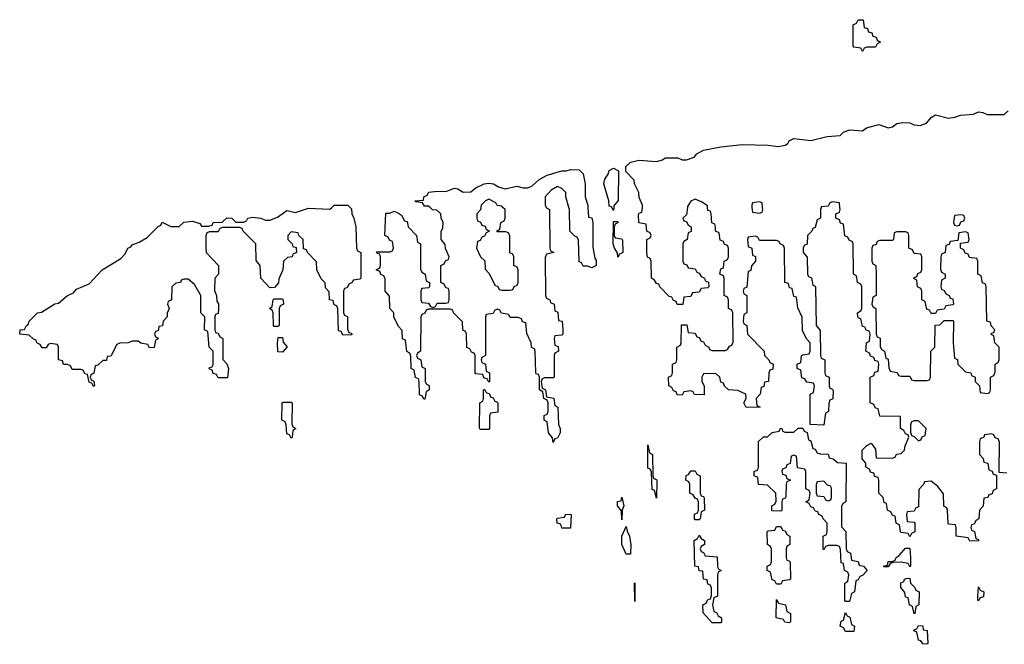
# Model space of a CAD drawing. Header units: inches. Extents: x 2777885 to 2884230, y 684484 to 829189.
# Tile 9 of 239: x 2813726 to 2818310, y 717966 to 720874. Entities that reach past the tile are written whole.
import ezdxf

# ---------------------------------------------------------------- set-up
doc = ezdxf.new("R2010")
doc.units = ezdxf.units.IN
doc.header["$MEASUREMENT"] = 0
doc.layers.add('C8711', color=7, linetype='Continuous')
doc.layers.add('C8712', color=7, linetype='Continuous')

msp = doc.modelspace()

# ---------------------------------------------------------------- linework, layer by layer
at = {"layer": 'C8711', "color": 6}
for points in [[(2815264, 720000), (2815270, 719994), (2815272, 719970), (2815282, 719950), (2815291.3, 719910), (2815294, 719810), (2815298, 719798), (2815314, 719790), (2815314, 719670), (2815310, 719666), (2815278, 719662), (2815274, 719650), (2815258, 719642), (2815250, 719626), (2815238, 719622), (2815234, 719610), (2815234, 719510), (2815238, 719498), (2815251.6, 719491.6), (2815252.7, 719432.7), (2815258, 719418), (2815270, 719414), (2815272.7, 719407.3), (2815230, 719406), (2815222, 719422), (2815210, 719426), (2815207.3, 719527.3), (2815202, 719542), (2815190, 719546), (2815186, 719566), (2815169.1, 719569.1), (2815167.3, 719607.3), (2815150, 719626), (2815148.7, 719648.7), (2815130, 719668), (2815108.7, 719710), (2815107.3, 719747.3), (2815066, 719790), (2815062, 719802), (2815047.3, 719807.3), (2815046, 719850), (2815026, 719870), (2815022, 719882), (2814990, 719886), (2814974, 719870), (2814974, 719850), (2814994, 719830), (2814998, 719818), (2815012.7, 719812.7), (2815014, 719790), (2814998, 719782), (2814994, 719770), (2814972.7, 719767.3), (2814954, 719750), (2814950.9, 719709.1), (2814932.7, 719667.3), (2814931.6, 719648.4), (2814912.7, 719627.3), (2814890, 719626), (2814848, 719670), (2814846, 719730), (2814827.3, 719752.7), (2814826, 719830), (2814766, 719890), (2814762, 719902), (2814750, 719906), (2814670, 719906), (2814658, 719902), (2814650, 719886), (2814610, 719886), (2814598, 719882), (2814592.7, 719867.3), (2814592, 719810), (2814594, 719790), (2814652, 719730), (2814651.1, 719688.9), (2814634, 719670), (2814632.7, 719612.7), (2814642, 719590), (2814643.6, 719563.6), (2814650.9, 719550.9), (2814651.3, 719530), (2814650, 719506), (2814638, 719502), (2814634, 719490), (2814634, 719430), (2814638, 719418), (2814650, 719414), (2814658, 719398), (2814672, 719390), (2814671.6, 719291.6), (2814690, 719272), (2814698, 719250), (2814692.7, 719207.3), (2814650, 719206), (2814642, 719222), (2814627.3, 719227.3), (2814622, 719242), (2814608.4, 719248.4), (2814610, 719254), (2814622, 719258), (2814626, 719270), (2814626, 719330), (2814608, 719350), (2814602, 719422), (2814586, 719430), (2814588, 719490), (2814569, 719510), (2814568.7, 719590), (2814540.4, 719640.4), (2814510, 719666), (2814490, 719666), (2814478, 719662), (2814474, 719650), (2814452.7, 719647.3), (2814434, 719630), (2814432, 719570), (2814418, 719562), (2814414, 719550), (2814422, 719530), (2814412.7, 719507.3), (2814412, 719490), (2814394, 719470), (2814391.1, 719448.9), (2814374, 719446), (2814370, 719426), (2814358, 719422), (2814354, 719410), (2814358, 719398), (2814372, 719390), (2814358, 719382), (2814352.7, 719347.3), (2814330, 719346), (2814322, 719362), (2814290, 719368), (2814278, 719378), (2814250, 719378), (2814231.1, 719368.9), (2814192.7, 719367.3), (2814178, 719362), (2814150, 719308), (2814134, 719306), (2814130, 719288), (2814112.7, 719287.3), (2814090, 719266), (2814078, 719262), (2814071.6, 719228.4), (2814058, 719222), (2814054, 719210), (2814058, 719198), (2814071.6, 719191.6), (2814074, 719170), (2814070, 719166), (2814062, 719182), (2814050, 719186), (2814042, 719222), (2814030, 719226), (2814022, 719242), (2814010, 719246), (2813970, 719246), (2813962, 719262), (2813948, 719268), (2813930, 719268.7), (2813926, 719286), (2813906, 719290), (2813906, 719350), (2813902, 719362), (2813870, 719366), (2813858, 719362), (2813850, 719346), (2813830, 719346), (2813822, 719362), (2813806, 719370), (2813802, 719382), (2813790, 719386), (2813770, 719406), (2813726, 719410), (2813728.7, 719430), (2813748.7, 719431.3), (2813758, 719450), (2813765.6, 719454.4), (2813770, 719470.8), (2813809, 719510), (2813827.3, 719512.7), (2813890, 719550.6), (2813906, 719554), (2813949.2, 719590), (2813977.2, 719602.8), (2813990, 719618.8), (2814050, 719644.7), (2814109.4, 719710), (2814197.5, 719762.5), (2814216.6, 719783.4), (2814230, 719810.4), (2814243.3, 719816.7), (2814250, 719826), (2814282, 719838), (2814319.6, 719860.4), (2814370, 719911), (2814383.1, 719916.9), (2814390, 719930.8), (2814430, 719910.8), (2814469, 719911), (2814490, 719930.8), (2814530, 719936), (2814564.7, 719924.7), (2814572.7, 719912.7), (2814607.3, 719912.7), (2814622, 719918), (2814626, 719930), (2814668, 719932), (2814690, 719951.3), (2814714, 719950), (2814732, 719932), (2814770, 719931.3), (2814782, 719938), (2814788.7, 719950), (2814810, 719954.8), (2814849.4, 719950.6), (2814870, 719941), (2814890, 719941), (2814926, 719954), (2814970, 719984.9), (2815010, 719977.1), (2815070, 719996.4), (2815170, 719992), (2815178.9, 720000)], [(2816177.3, 720000), (2816178, 719998), (2816192, 719990), (2816194, 719810), (2816198, 719798), (2816212, 719790), (2816178, 719782), (2816172.7, 719767.3), (2816174, 719590), (2816178, 719578), (2816194, 719570), (2816198, 719558), (2816214, 719550), (2816218, 719518), (2816231.6, 719511.6), (2816234, 719474), (2816251.3, 719470), (2816254, 719430), (2816254, 719410), (2816250, 719406), (2816218, 719402), (2816214, 719390), (2816218, 719358), (2816232.7, 719352.7), (2816234, 719330), (2816218, 719322), (2816214, 719310), (2816214, 719210), (2816210, 719206), (2816170, 719206), (2816158, 719202), (2816154, 719190), (2816158, 719158), (2816174, 719150), (2816178, 719118), (2816212.7, 719112.7), (2816218, 719078), (2816232, 719070), (2816234, 718990), (2816242, 718970), (2816242, 718950), (2816230, 718926), (2816218, 718922), (2816210, 718906), (2816207.3, 718927.3), (2816188, 718950), (2816182, 719002), (2816168, 719010), (2816168.4, 719031.6), (2816182, 719038), (2816186, 719050), (2816186, 719090), (2816182, 719102), (2816166, 719110), (2816162, 719142), (2816146, 719150), (2816146, 719210), (2816142, 719222), (2816130, 719226), (2816128.4, 719231.6), (2816126, 719330), (2816122, 719342), (2816108.4, 719348.4), (2816108, 719370), (2816087.3, 719412.7), (2816082, 719462), (2816067.3, 719467.3), (2816062, 719482), (2816047.3, 719487.3), (2816010, 719488), (2816002, 719502), (2815968.4, 719508.4), (2815962, 719522), (2815950, 719526), (2815938, 719522), (2815930, 719506), (2815898, 719502), (2815894, 719490), (2815894, 719310), (2815878, 719302), (2815874, 719290), (2815878, 719278), (2815894, 719270), (2815898, 719238), (2815914, 719230), (2815914, 719190), (2815910, 719186), (2815902, 719202), (2815887.3, 719207.3), (2815882, 719222), (2815850, 719226), (2815846, 719230), (2815846, 719310), (2815842, 719322), (2815830, 719326), (2815822, 719342), (2815808.4, 719348.4), (2815806, 719410), (2815802, 719422), (2815788.9, 719428.9), (2815787.3, 719467.3), (2815746, 719510), (2815742, 719522), (2815730, 719526), (2815630, 719526), (2815618, 719522), (2815612.7, 719507.3), (2815598, 719502), (2815594, 719490), (2815592, 719330), (2815578, 719322), (2815574, 719310), (2815578, 719298), (2815594, 719290), (2815598, 719258), (2815614, 719250), (2815614, 719190), (2815618, 719178), (2815631.6, 719171.6), (2815632, 719150), (2815618, 719142), (2815612.7, 719107.3), (2815607.3, 719107.3), (2815602, 719122), (2815587.3, 719127.3), (2815586, 719190), (2815582, 719202), (2815568.4, 719208.4), (2815562, 719242), (2815548, 719250), (2815547.3, 719307.3), (2815542, 719322), (2815528.9, 719328.9), (2815522, 719382), (2815508.9, 719388.9), (2815507.3, 719427.3), (2815490, 719446), (2815468, 719490), (2815468, 719510), (2815448.7, 719530), (2815447.3, 719587.3), (2815428, 719610), (2815427.3, 719667.3), (2815422, 719682), (2815407.3, 719687.3), (2815402, 719702), (2815386, 719710), (2815402, 719718), (2815406, 719730), (2815406, 719770), (2815402, 719782), (2815390, 719786), (2815387.3, 719792.7), (2815450, 719794), (2815462, 719798), (2815466, 719810), (2815462, 719842), (2815447.3, 719847.3), (2815442, 719862), (2815426, 719870), (2815430, 719974), (2815450, 719974), (2815470, 719982), (2815490, 719974), (2815503.6, 719963.6), (2815518, 719938), (2815530, 719934), (2815534, 719910), (2815574, 719870), (2815578, 719838), (2815592, 719830), (2815592.7, 719712.7), (2815598, 719698), (2815614, 719690), (2815618, 719658), (2815634, 719650), (2815634, 719630), (2815630, 719626), (2815598, 719622), (2815594, 719610), (2815594, 719570), (2815598, 719558), (2815630, 719554), (2815638, 719538), (2815650, 719534), (2815662, 719538), (2815670, 719554), (2815710, 719554), (2815722, 719558), (2815726, 719570), (2815726, 719610), (2815722, 719622), (2815710, 719626), (2815702, 719642), (2815686, 719650), (2815686, 719730), (2815702, 719738), (2815708, 719752), (2815722, 719758), (2815726, 719770), (2815708.4, 719808.4), (2815707.3, 719827.3), (2815688, 719850), (2815688, 719890), (2815696.4, 719903.6), (2815698, 719930), (2815688, 719950), (2815686, 719970), (2815667.3, 719987.3), (2815648.4, 719988.4), (2815636.3, 720000)], [(2815872.9, 720000), (2815871.6, 719988.4), (2815854, 719970), (2815854, 719950), (2815858, 719938), (2815872, 719932), (2815878, 719918), (2815892.7, 719912.7), (2815898, 719898), (2815914, 719890), (2815898, 719882), (2815890, 719866), (2815878, 719862), (2815870, 719846), (2815858, 719842), (2815852, 719810), (2815872, 719770), (2815890.9, 719750.9), (2815892.7, 719712.7), (2815911.6, 719691.6), (2815938, 719638), (2815952, 719632), (2815958, 719618), (2815970, 719614), (2816010, 719614), (2816022, 719618), (2816028, 719632), (2816042, 719638), (2816046, 719650), (2816046, 719710), (2816042, 719722), (2816026, 719730), (2816026, 719770), (2816022, 719782), (2816008.4, 719788.4), (2816007.3, 719867.3), (2816002, 719882), (2815990, 719886), (2815950, 719886), (2815946, 719890), (2815962, 719898), (2815966, 719930), (2815982, 719938), (2815986, 719950), (2815986, 719990), (2815976, 720000)], [(2816371.4, 720000), (2816374, 719954), (2816390, 719952), (2816394, 719930), (2816394.4, 719814.4), (2816403.6, 719763.6), (2816410, 719754), (2816410, 719729), (2816390, 719718), (2816370, 719726), (2816350, 719726), (2816342, 719742), (2816330, 719746), (2816327.3, 719847.3), (2816322, 719862), (2816310, 719866), (2816288, 719890), (2816286, 719990), (2816283.1, 720000)], [(2816491.7, 720000), (2816490, 719986), (2816483, 720000)], [(2816834.7, 720000), (2816830, 719966), (2816814, 719950), (2816818, 719938), (2816830, 719934), (2816838, 719918), (2816852, 719910), (2816851.6, 719888.4), (2816838, 719882), (2816834, 719850), (2816818, 719842), (2816814, 719830), (2816814, 719750), (2816818, 719738), (2816832.7, 719732.7), (2816838, 719718), (2816870, 719714), (2816878, 719698), (2816890, 719694), (2816898, 719678), (2816914, 719670), (2816918, 719658), (2816932.7, 719652.7), (2816934, 719630), (2816930, 719626), (2816898, 719622), (2816890, 719606), (2816858, 719602), (2816850, 719586), (2816818, 719582), (2816812.7, 719547.3), (2816787.3, 719547.3), (2816782, 719562), (2816770, 719566), (2816762, 719582), (2816750, 719586), (2816706, 719630), (2816702, 719642), (2816690, 719646), (2816682, 719662), (2816668, 719670), (2816666, 719750), (2816662, 719762), (2816648.4, 719768.4), (2816646, 719790), (2816646, 719850), (2816662, 719858), (2816666, 719870), (2816662, 719882), (2816646, 719890), (2816642, 719922), (2816608.4, 719928.4), (2816607.3, 719967.3), (2816610, 719974), (2816622, 719978), (2816624.8, 720000)], [(2817457.3, 720000), (2817454, 719990), (2817454, 719950), (2817438, 719942), (2817430, 719906), (2817418, 719902), (2817414, 719890), (2817394, 719870), (2817391.6, 719828.4), (2817378, 719822), (2817374, 719810), (2817374, 719790), (2817391.6, 719768.4), (2817394, 719690), (2817398, 719678), (2817411.6, 719671.6), (2817418, 719638), (2817430, 719634), (2817431.6, 719628.4), (2817434, 719450), (2817452.7, 719427.3), (2817454, 719310), (2817458, 719298), (2817474, 719290), (2817474, 719230), (2817478, 719218), (2817494, 719210), (2817494, 719170), (2817498, 719158), (2817510, 719154), (2817512.7, 719147.3), (2817511.6, 719108.4), (2817498, 719102), (2817492.7, 719087.3), (2817492, 719050), (2817478, 719042), (2817470, 718986), (2817406, 718990), (2817406, 719130), (2817422, 719138), (2817426, 719170), (2817422, 719182), (2817390, 719186), (2817382, 719202), (2817367.3, 719207.3), (2817362, 719242), (2817346, 719250), (2817346, 719270), (2817362, 719278), (2817366, 719310), (2817370, 719314), (2817402, 719318), (2817406, 719330), (2817406, 719370), (2817390, 719386), (2817370, 719426), (2817368.4, 719488.4), (2817348, 719532), (2817342, 719582), (2817330, 719586), (2817322, 719622), (2817310, 719626), (2817306, 719646), (2817288.7, 719650), (2817286, 719810), (2817282, 719822), (2817266, 719830), (2817262, 719842), (2817250, 719846), (2817170, 719846), (2817162, 719862), (2817150, 719866), (2817118, 719862), (2817114, 719850), (2817118, 719818), (2817134, 719810), (2817138, 719778), (2817151.1, 719771.1), (2817151.3, 719750), (2817132.7, 719727.3), (2817130, 719706), (2817118, 719702), (2817111.3, 719628.7), (2817098, 719622), (2817094, 719610), (2817098, 719598), (2817112, 719590), (2817112, 719510), (2817098, 719502), (2817094, 719470), (2817098, 719458), (2817112, 719450), (2817114, 719410), (2817192, 719330), (2817194, 719310), (2817214, 719290), (2817218, 719278), (2817234, 719270), (2817232.7, 719247.3), (2817218, 719242), (2817214, 719230), (2817212, 719190), (2817194, 719186), (2817190, 719166), (2817178, 719162), (2817174, 719130), (2817154, 719110), (2817158, 719078), (2817174, 719070), (2817108, 719068), (2817098, 719090), (2817108, 719110), (2817106, 719130), (2817070, 719148), (2817026, 719150), (2817007.3, 719167.3), (2817002, 719182), (2816990, 719186), (2816986, 719210), (2816967.3, 719227.3), (2816910, 719226), (2816902, 719210), (2816902, 719190), (2816912, 719170), (2816912.7, 719127.3), (2816868.4, 719128.4), (2816862, 719142), (2816850, 719146), (2816818, 719142), (2816810, 719126), (2816787.3, 719127.3), (2816782, 719142), (2816770, 719146), (2816762, 719162), (2816748, 719170), (2816746, 719210), (2816762, 719218), (2816766, 719230), (2816766, 719270), (2816782, 719278), (2816786, 719290), (2816786, 719350), (2816802, 719358), (2816806, 719370), (2816807.3, 719452.7), (2816832.7, 719452.7), (2816838, 719418), (2816870, 719414), (2816878, 719398), (2816890, 719394), (2816898, 719378), (2816910, 719374), (2816918, 719358), (2816934, 719350), (2816938, 719338), (2816950, 719334), (2817010, 719334), (2817022, 719338), (2817030, 719354), (2817042, 719358), (2817047.3, 719372.7), (2817046, 719510), (2817042, 719522), (2817026, 719530), (2817026, 719570), (2817022, 719582), (2817006, 719590), (2817006, 719670), (2817002, 719682), (2816986, 719690), (2816990, 719714), (2817002, 719718), (2817006, 719750), (2817022, 719758), (2817026, 719770), (2817026, 719810), (2817022, 719822), (2817007.3, 719827.3), (2817002, 719842), (2816987.3, 719847.3), (2816982, 719882), (2816966, 719890), (2816966, 719910), (2816962, 719922), (2816948.4, 719928.4), (2816946, 719970), (2816942, 719982), (2816930, 719986), (2816928.7, 720000)], [(2817135.2, 720000), (2817138, 719978), (2817170, 719974), (2817182, 719978), (2817186, 719990), (2817184.8, 720000)], [(2818322, 718762), (2818286, 718766), (2818287.3, 718907.3), (2818282, 718922), (2818268, 718928), (2818262, 718942), (2818250, 718946), (2818218, 718942), (2818214, 718930), (2818198, 718922), (2818194, 718910), (2818194, 718850), (2818211.6, 718831.6), (2818214, 718814), (2818234, 718810), (2818238, 718778), (2818252.7, 718772.7), (2818258, 718758), (2818274, 718754), (2818274, 718690), (2818258, 718682), (2818252.7, 718667.3), (2818238, 718662), (2818234, 718650), (2818214, 718646), (2818211.6, 718608.4), (2818194, 718590), (2818192, 718550), (2818178, 718542), (2818170, 718526), (2818158, 718522), (2818154, 718510), (2818158, 718498), (2818171.6, 718491.6), (2818178, 718458), (2818190, 718454), (2818190, 718448), (2818150, 718446), (2818142, 718462), (2818086, 718470), (2818086, 718510), (2818082, 718522), (2818050, 718526), (2818048, 718530), (2818046, 718590), (2818042, 718602), (2818028.7, 718608.7), (2818027.3, 718667.3), (2818000.4, 718700.4), (2817970, 718726), (2817938, 718722), (2817934, 718710), (2817912.7, 718687.3), (2817910, 718606), (2817898, 718602), (2817890, 718586), (2817858, 718582), (2817854, 718570), (2817858, 718538), (2817890, 718534), (2817894, 718530), (2817894, 718490), (2817878, 718482), (2817870, 718466), (2817862, 718482), (2817830, 718486), (2817826, 718490), (2817822, 718522), (2817806, 718530), (2817802, 718562), (2817790, 718566), (2817782, 718582), (2817766, 718590), (2817762, 718622), (2817750, 718626), (2817746, 718650), (2817726, 718670), (2817726, 718730), (2817722, 718742), (2817707.3, 718747.3), (2817702, 718762), (2817687.3, 718767.3), (2817682, 718782), (2817666, 718790), (2817666, 718810), (2817648, 718830), (2817648.7, 718870), (2817670, 718892), (2817690, 718902), (2817710, 718874), (2817714, 718834), (2817787.3, 718832.7), (2817802, 718838), (2817808.4, 718851.6), (2817830, 718854), (2817846, 718870), (2817848, 718890), (2817866, 718930), (2817862, 718942), (2817850, 718946), (2817842, 718962), (2817826, 718970), (2817826, 719026), (2817730, 719028.7), (2817722, 719062), (2817710, 719066), (2817702, 719082), (2817686, 719090), (2817686, 719210), (2817702, 719218), (2817707.3, 719232.7), (2817722, 719238), (2817726, 719270), (2817722, 719282), (2817707.3, 719287.3), (2817702, 719302), (2817687.3, 719307.3), (2817682, 719322), (2817666, 719330), (2817668, 719370), (2817682, 719378), (2817686, 719410), (2817682, 719422), (2817666, 719430), (2817662, 719442), (2817650, 719446), (2817642, 719482), (2817630, 719486), (2817627.3, 719492.7), (2817626, 719510), (2817642, 719518), (2817646, 719530), (2817646, 719630), (2817642, 719642), (2817626, 719650), (2817622, 719682), (2817608, 719690), (2817606, 719830), (2817602, 719842), (2817587.3, 719847.3), (2817582, 719862), (2817567.3, 719867.3), (2817562, 719922), (2817547.3, 719927.3), (2817542, 719942), (2817526, 719950), (2817526, 719970), (2817542, 719978), (2817546, 719990), (2817544.8, 720000)]]:
    msp.add_lwpolyline(points, dxfattribs=at)
for points in [[(2818110, 719966), (2818078, 719962), (2818074, 719930), (2818078, 719918), (2818090, 719914), (2818102, 719918), (2818107.3, 719932.7), (2818122, 719938), (2818126, 719950), (2818122, 719962)], [(2816510, 719768.7), (2816509.3, 719789.3), (2816495.3, 719810), (2816489.3, 719830.7), (2816490, 719934), (2816510, 719934), (2816512, 719930), (2816498, 719922), (2816494, 719910), (2816494, 719870), (2816498, 719858), (2816530, 719854), (2816532.7, 719847.3), (2816534, 719790), (2816518, 719782)], [(2818130, 719886), (2818098, 719882), (2818094, 719846), (2818058, 719842), (2818052.7, 719827.3), (2818038, 719822), (2818034, 719790), (2818018, 719782), (2818014, 719770), (2818012.7, 719712.7), (2818018, 719698), (2818034, 719690), (2818034, 719670), (2818018, 719662), (2818014, 719630), (2818018, 719618), (2818030, 719614), (2818038, 719598), (2818054, 719590), (2818058, 719578), (2818070, 719574), (2818074, 719550), (2818070, 719546), (2818038, 719542), (2818030, 719526), (2817998, 719522), (2817990, 719506), (2817970, 719506), (2817962, 719522), (2817950, 719526), (2817942, 719562), (2817926, 719570), (2817926, 719610), (2817922, 719622), (2817906, 719630), (2817902, 719662), (2817888.4, 719668.4), (2817890, 719674), (2817902, 719678), (2817907.3, 719692.7), (2817922, 719698), (2817926, 719710), (2817926, 719770), (2817922, 719782), (2817890, 719786), (2817882, 719802), (2817866, 719810), (2817866, 719870), (2817862, 719882), (2817850, 719886), (2817810, 719886), (2817798, 719882), (2817794, 719850), (2817790, 719846), (2817730, 719846), (2817718, 719842), (2817712.7, 719827.3), (2817698, 719822), (2817694, 719810), (2817694, 719750), (2817698, 719738), (2817712, 719730), (2817714, 719690), (2817714, 719590), (2817698, 719582), (2817694, 719550), (2817698, 719538), (2817712, 719530), (2817714, 719410), (2817718, 719398), (2817731.6, 719391.6), (2817732.7, 719352.7), (2817738, 719338), (2817752, 719330), (2817758, 719298), (2817770, 719294), (2817772.7, 719252.7), (2817778, 719238), (2817811.6, 719231.6), (2817818, 719218), (2817830, 719214), (2817870, 719214), (2817878, 719198), (2817890, 719194), (2817950, 719194), (2817962, 719198), (2817966, 719210), (2817968, 719330), (2817986, 719350), (2817988, 719452), (2818010, 719454), (2818030, 719474), (2818070, 719474), (2818074, 719470), (2818072, 719370), (2818078, 719298), (2818092.7, 719292.7), (2818094, 719270), (2818130, 719234), (2818154, 719230), (2818158, 719218), (2818174, 719210), (2818174, 719190), (2818194, 719170), (2818198, 719138), (2818230, 719134), (2818242, 719138), (2818246, 719150), (2818246, 719210), (2818262, 719218), (2818267.3, 719232.7), (2818268, 719270), (2818282, 719278), (2818286, 719290), (2818286, 719350), (2818266, 719370), (2818262, 719402), (2818248.4, 719408.4), (2818250, 719414), (2818262, 719418), (2818266, 719430), (2818248.4, 719448.4), (2818246, 719466), (2818228, 719470), (2818226, 719630), (2818222, 719642), (2818208.4, 719648.4), (2818202, 719682), (2818186, 719690), (2818186, 719750), (2818182, 719762), (2818147.3, 719767.3), (2818142, 719782), (2818127.3, 719787.3), (2818122, 719802), (2818106, 719810), (2818106, 719834), (2818142, 719838), (2818146, 719850), (2818142, 719882)], [(2814910, 719446), (2814908, 719450), (2814906, 719510), (2814902, 719522), (2814888.7, 719530), (2814902, 719538), (2814906, 719570), (2814910, 719574), (2814950, 719574), (2814952.7, 719567.3), (2814954, 719550), (2814938, 719542), (2814934, 719530), (2814934, 719450), (2814930, 719446)], [(2814950, 719326), (2814928.4, 719328.4), (2814926, 719370), (2814930, 719394), (2814950, 719394), (2814952.7, 719372.7), (2814971.1, 719351.1)], [(2815870, 718966), (2815867.3, 718972.7), (2815868, 719090), (2815882, 719098), (2815886, 719110), (2815886, 719150), (2815890, 719154), (2815898, 719138), (2815912.7, 719132.7), (2815918, 719118), (2815930, 719114), (2815938, 719098), (2815950, 719094), (2815952.7, 719087.3), (2815952.7, 719047.3), (2815918, 719042), (2815914, 719030), (2815914, 718970), (2815910, 718966)], [(2814990, 718926), (2814982, 718942), (2814970, 718946), (2814967.3, 718987.3), (2814962, 719002), (2814946, 719010), (2814948, 719090), (2814952.7, 719092.7), (2814990, 719094), (2814994, 719090), (2814992.7, 718992.7), (2814998, 718978), (2815012, 718970), (2814998, 718962), (2814994, 718930)], [(2817910, 719006), (2817890, 719006), (2817878, 719002), (2817872.7, 718987.3), (2817872.7, 718952.7), (2817878, 718938), (2817890, 718934), (2817910, 718914), (2817922, 718918), (2817928, 718932), (2817942, 718938), (2817946, 718970)], [(2817570, 718166), (2817568, 718170), (2817568, 718250), (2817582, 718258), (2817586, 718290), (2817582, 718302), (2817566, 718310), (2817562, 718342), (2817550, 718346), (2817547.3, 718407.3), (2817542, 718422), (2817530, 718426), (2817490, 718426), (2817478, 718422), (2817470, 718406), (2817466, 718410), (2817466, 718470), (2817482, 718478), (2817486, 718490), (2817486, 718530), (2817466, 718550), (2817462, 718562), (2817446, 718570), (2817442, 718582), (2817430, 718586), (2817422, 718602), (2817410, 718606), (2817402, 718622), (2817386, 718630), (2817402, 718638), (2817406, 718670), (2817402, 718682), (2817386, 718690), (2817386, 718770), (2817382, 718782), (2817347.3, 718787.3), (2817342, 718842), (2817330, 718846), (2817318, 718842), (2817312.7, 718807.3), (2817298, 718802), (2817292.7, 718787.3), (2817278, 718782), (2817274, 718770), (2817278, 718758), (2817292.7, 718752.7), (2817298, 718738), (2817314, 718730), (2817298, 718722), (2817294, 718710), (2817292.7, 718652.7), (2817290, 718646), (2817278, 718642), (2817274, 718630), (2817274, 718590), (2817270, 718586), (2817228, 718588), (2817228, 718610), (2817242, 718618), (2817247.3, 718632.7), (2817246, 718670), (2817207.3, 718707.3), (2817166, 718710), (2817162, 718742), (2817146, 718750), (2817146, 718770), (2817162, 718778), (2817166, 718790), (2817166, 718910), (2817188.7, 718931.3), (2817207.3, 718932.7), (2817230, 718952), (2817262, 718958), (2817268.4, 718971.6), (2817274, 718970), (2817278, 718958), (2817290, 718954), (2817330, 718954), (2817350, 718972), (2817372.7, 718972.7), (2817378, 718958), (2817391.6, 718951.6), (2817398, 718918), (2817410, 718914), (2817418, 718878), (2817430, 718874), (2817438, 718858), (2817452.7, 718852.7), (2817490, 718851.3), (2817494, 718834), (2817514, 718830), (2817532.7, 718812.7), (2817574, 718810), (2817572, 718630), (2817558, 718622), (2817552.7, 718607.3), (2817552.7, 718512.7), (2817571.6, 718491.6), (2817574, 718410), (2817578, 718398), (2817594, 718390), (2817598, 718358), (2817630, 718352), (2817634, 718334), (2817654, 718330), (2817672, 718310), (2817650, 718286), (2817638, 718282), (2817630, 718266), (2817618, 718262), (2817612, 718210), (2817598, 718202), (2817590, 718166)], [(2816690, 718646), (2816682, 718682), (2816670, 718686), (2816667.3, 718767.3), (2816662, 718782), (2816650, 718786), (2816650, 718894), (2816658, 718858), (2816672, 718850), (2816674, 718750), (2816678, 718738), (2816690, 718734), (2816692.7, 718727.3)], [(2816870, 718546), (2816868, 718550), (2816868.4, 718571.6), (2816882, 718578), (2816886, 718590), (2816886, 718630), (2816882, 718642), (2816870, 718646), (2816862, 718662), (2816846, 718670), (2816846, 718710), (2816842, 718722), (2816828, 718730), (2816828.4, 718751.6), (2816842, 718758), (2816850, 718774), (2816870, 718774), (2816878, 718758), (2816894, 718750), (2816894, 718670), (2816898, 718658), (2816910, 718654), (2816912.7, 718647.3), (2816914, 718590), (2816898, 718582), (2816894, 718550), (2816890, 718546)], [(2817470, 718726), (2817438, 718722), (2817434, 718710), (2817434, 718670), (2817438, 718658), (2817470, 718654), (2817478, 718638), (2817490, 718634), (2817502, 718638), (2817506, 718650), (2817506, 718690), (2817502, 718702), (2817487.3, 718707.3)], [(2816530, 718546), (2816528, 718588), (2816508.7, 718610), (2816509.3, 718630.7), (2816526, 718634), (2816530, 718651.3), (2816538, 718610), (2816531, 718590)], [(2816250, 718506), (2816246, 718526), (2816228, 718530), (2816226, 718550), (2816230, 718554), (2816262, 718558), (2816268.4, 718571.6), (2816294, 718570), (2816290, 718506)], [(2816550, 718386), (2816529, 718430), (2816529, 718470), (2816550, 718514), (2816553.4, 718493.4), (2816564.7, 718470), (2816570.5, 718429.5), (2816570, 718386)], [(2817250, 718246), (2817242, 718262), (2817230, 718266), (2817222, 718302), (2817206, 718310), (2817206, 718330), (2817222, 718338), (2817226, 718350), (2817226, 718410), (2817222, 718422), (2817208, 718430), (2817206, 718490), (2817210, 718494), (2817242, 718498), (2817250, 718514), (2817270, 718514), (2817278, 718498), (2817290, 718494), (2817298, 718478), (2817312, 718470), (2817312, 718430), (2817298, 718422), (2817294, 718410), (2817294, 718370), (2817298, 718358), (2817310, 718354), (2817312.7, 718347.3), (2817314, 718270), (2817310, 718266), (2817278, 718262), (2817270, 718246)], [(2816950, 718066), (2816907.3, 718112.7), (2816906, 718150), (2816922, 718158), (2816930, 718174), (2816942, 718178), (2816947.3, 718192.7), (2816947.3, 718227.3), (2816942, 718242), (2816930, 718246), (2816926, 718266), (2816909, 718269), (2816906, 718306), (2816890, 718308), (2816886, 718326), (2816869, 718330), (2816866, 718450), (2816882, 718458), (2816890, 718474), (2816898, 718458), (2816914, 718450), (2816914, 718430), (2816898, 718422), (2816894, 718410), (2816898, 718398), (2816910, 718394), (2816918, 718378), (2816972.7, 718372.7), (2816974, 718330), (2816978, 718318), (2816992, 718310), (2816978, 718302), (2816974, 718290), (2816974, 718190), (2816958, 718182), (2816952, 718150), (2816958, 718118), (2816970, 718114), (2816978, 718098), (2816994, 718090), (2816994, 718070), (2816990, 718066)], [(2817870, 718326), (2817862, 718342), (2817830, 718348), (2817792.7, 718347.3), (2817778, 718342), (2817770, 718326), (2817750, 718326), (2817746, 718330), (2817766, 718334), (2817770, 718351.3), (2817788, 718352), (2817802, 718358), (2817806, 718370), (2817820.4, 718379.6), (2817850, 718414), (2817870, 718414), (2817874, 718370), (2817874, 718330)], [(2817890, 718108), (2817882, 718142), (2817868, 718150), (2817862, 718182), (2817850, 718186), (2817847.3, 718207.3), (2817828.7, 718230), (2817828.4, 718251.6), (2817842, 718258), (2817846, 718270), (2817852.7, 718272.7), (2817870, 718274), (2817874, 718250), (2817894, 718230), (2817898, 718218), (2817914, 718210), (2817911.3, 718150), (2817898, 718142), (2817894, 718110)], [(2816590, 718166), (2816588, 718252), (2816590.4, 718250.4)], [(2818190, 718168), (2818186, 718170), (2818186, 718190), (2818190, 718234), (2818198, 718218), (2818214, 718210), (2818212.7, 718187.3), (2818198, 718182)], [(2817310, 718066), (2817288.4, 718068.4), (2817282, 718082), (2817248, 718090), (2817250, 718174), (2817258, 718158), (2817292, 718150), (2817298, 718118), (2817314, 718110), (2817314, 718070)], [(2817570, 718026), (2817562, 718042), (2817546, 718050), (2817550, 718074), (2817562, 718078), (2817570, 718114), (2817578, 718098), (2817591.6, 718091.6), (2817598, 718058), (2817612, 718050), (2817610, 718026)], [(2817950, 717966), (2817930, 717968), (2817922, 717982), (2817910, 717986), (2817902, 718022), (2817888.4, 718028.4), (2817890, 718034), (2817902, 718038), (2817910, 718054), (2817930, 718052), (2817932.7, 718032.7), (2817951, 718030), (2817954, 717970)]]:
    msp.add_lwpolyline(points, close=True, dxfattribs=at)
at = {"layer": 'C8712', "color": 6}
msp.add_lwpolyline([(2817650, 720726), (2817642, 720742), (2817610, 720746), (2817606, 720750), (2817606, 720850), (2817622, 720858), (2817630, 720874), (2817652.7, 720872.7), (2817658, 720838), (2817672.7, 720832.7), (2817678, 720818), (2817692.7, 720812.7), (2817698, 720798), (2817712.7, 720792.7), (2817718, 720778), (2817734, 720770), (2817718, 720762), (2817710, 720746), (2817670, 720746), (2817658, 720742)], close=True, dxfattribs=at)
for points in [[(2816624.8, 720000), (2816626, 720010), (2816610, 720046), (2816608.7, 720068.7), (2816588, 720110), (2816587.3, 720127.3), (2816547.3, 720167.3), (2816548, 720190), (2816569, 720210), (2816610, 720219.3), (2816690, 720213.4), (2816718.6, 720221.4), (2816730.4, 720230.4), (2816790, 720230.4), (2816810, 720222), (2816830, 720222), (2816866, 720234), (2816879, 720250), (2816910, 720266.8), (2816990, 720282.4), (2817090, 720292.4), (2817210, 720290.4), (2817256.5, 720283.5), (2817289.4, 720290.6), (2817302, 720298), (2817308.7, 720310), (2817330, 720321), (2817410, 720311), (2817486, 720330), (2817545.6, 720334.4), (2817562, 720350), (2817590, 720360.7), (2817650, 720356), (2817668.7, 720370), (2817725.4, 720385.4), (2817770, 720370.7), (2817790, 720374.8), (2817809.7, 720390.3), (2817834.9, 720394.9), (2817870, 720393.4), (2817890, 720384.7), (2817918, 720382), (2817947, 720393), (2817970, 720418), (2817990, 720430.8), (2818050, 720416), (2818080.4, 720419.6), (2818106, 720430), (2818166.3, 720433.7), (2818190, 720444.7), (2818210, 720442), (2818230, 720432), (2818310, 720432), (2818328, 720450)], [(2815636.3, 720000), (2815630, 720006), (2815610, 720006), (2815602, 720022), (2815570, 720026), (2815566, 720030), (2815606, 720034), (2815608, 720050), (2815623.1, 720056.9), (2815630.4, 720070.4), (2815670, 720076.4), (2815710, 720074.4), (2815750, 720090.3), (2815766.4, 720086.4), (2815790, 720070.7), (2815827, 720073), (2815850, 720090.5), (2815888.7, 720110), (2815910, 720113.4), (2815931.3, 720110), (2815955.2, 720095.2), (2815986.4, 720086.4), (2816041.2, 720098.8), (2816070, 720090.7), (2816090, 720090.6), (2816110, 720098.8), (2816145.2, 720130), (2816182, 720150), (2816250, 720170.5), (2816270, 720170.7), (2816290, 720177.3), (2816330, 720174.4), (2816350, 720156), (2816358, 720110), (2816359.1, 720050), (2816370.8, 720010), (2816371.4, 720000)], [(2816483, 720000), (2816482, 720002), (2816470, 720006), (2816468.7, 720030), (2816446, 720110), (2816450, 720132), (2816465.2, 720154.8), (2816470, 720172), (2816490, 720182), (2816514, 720170), (2816511.6, 720031.6), (2816492.7, 720007.3), (2816491.7, 720000)], [(2816283.1, 720000), (2816268.7, 720050), (2816268, 720070), (2816250, 720088), (2816230, 720098), (2816199.6, 720080.4), (2816172, 720050), (2816172.7, 720012.7), (2816177.3, 720000)], [(2815178.9, 720000), (2815190.3, 720010.3), (2815254, 720010), (2815264, 720000)], [(2815976, 720000), (2815970, 720006), (2815948.4, 720008.4), (2815942, 720022), (2815910, 720038), (2815894, 720030), (2815874, 720010), (2815872.9, 720000)], [(2816928.7, 720000), (2816928, 720008), (2816904, 720024), (2816870, 720038), (2816851, 720029), (2816835.3, 720004.7), (2816834.7, 720000)], [(2817184.8, 720000), (2817182, 720022), (2817170, 720026), (2817138, 720022), (2817134, 720010), (2817135.2, 720000)], [(2817544.8, 720000), (2817542, 720022), (2817510, 720026), (2817498, 720022), (2817490, 720006), (2817458, 720002), (2817457.3, 720000)]]:
    msp.add_lwpolyline(points, dxfattribs=at)

doc.saveas('drawing.dxf')
